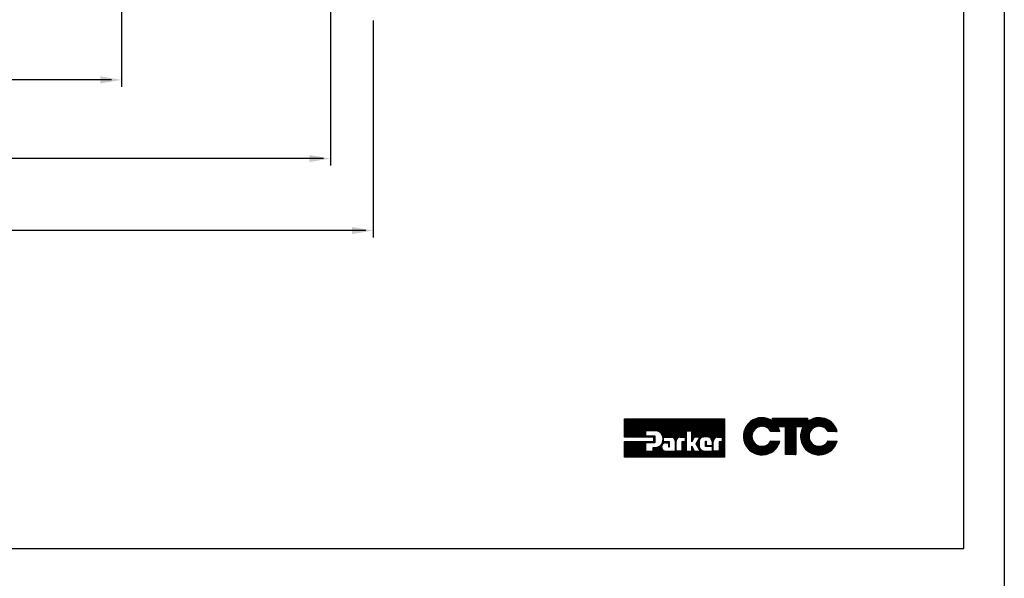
# Model space of a CAD drawing. Extents: x 4 to 74.2, y -80.9 to 9.5.
# Tile 48 of 50: x 60.3 to 74.2, y -22.8 to -14.9. Entities that reach past the tile are written whole.
import ezdxf

# ---------------------------------------------------------------- set-up
doc = ezdxf.new("R2010")
doc.units = 0
doc.header["$LTSCALE"] = 1.87
doc.header["$MEASUREMENT"] = 0
doc.layers.get('0').update_dxf_attribs({"linetype": 'CONTINUOUS'})
for name, color, linetype in [('dim', 5, 'CONTINUOUS'), ('prod', 6, 'CONTINUOUS'), ('UNIT', 7, 'CONTINUOUS')]:
    doc.layers.add(name, color=color, linetype=linetype)

msp = doc.modelspace()

# ---------------------------------------------------------------- linework, layer by layer
at = {"linetype": 'Continuous'}
for p, q in [((73.677, -22.355), (73.677, 5.684)), ((39.677, -22.355), (73.677, -22.355))]:
    msp.add_line(p, q, dxfattribs=at)
at = {"layer": 'dim'}
for p, q in [((64.725, -14.221), (64.725, -16.945)), ((61.774, -14.413), (61.774, -15.834)), ((65.327, -14.895), (65.327, -17.962)), ((61.63, -15.734), (50.513, -15.734)), ((63.042, -16.845), (49.13, -16.845)), ((64.625, -16.845), (57.773, -16.845)), ((65.227, -17.862), (48.518, -17.862)), ((63.575, -17.862), (58.569, -17.862))]:
    msp.add_line(p, q, dxfattribs=at)
for points in [[(61.474, -15.684), (61.474, -15.784), (61.774, -15.734)], [(64.425, -16.795), (64.425, -16.895), (64.725, -16.845)], [(65.027, -17.812), (65.027, -17.912), (65.327, -17.862)]]:
    msp.add_solid(points, dxfattribs=at)
at = {"layer": 'prod', "flags": 128}
msp.add_lwpolyline([(4.047, 9.547), (74.248, 9.547), (74.248, -80.919), (4.047, -80.919)], close=True, dxfattribs=at)
at = {"layer": 'UNIT'}
for p, q in [((68.879, -20.775), (69.134, -20.52)), ((68.879, -20.766), (69.125, -20.52)), ((68.879, -20.756), (69.115, -20.52)), ((68.879, -20.746), (69.106, -20.52)), ((68.879, -20.737), (69.096, -20.52)), ((68.879, -20.727), (69.086, -20.52)), ((68.879, -20.718), (69.077, -20.52)), ((68.879, -20.708), (69.067, -20.52)), ((68.879, -20.699), (69.058, -20.52)), ((68.879, -20.689), (69.048, -20.52)), ((68.879, -20.679), (69.039, -20.52)), ((68.879, -20.67), (69.029, -20.52)), ((68.879, -20.66), (69.019, -20.52)), ((68.879, -20.651), (69.01, -20.52)), ((68.879, -20.641), (69, -20.52)), ((68.879, -20.632), (68.991, -20.52)), ((68.879, -20.622), (68.981, -20.52)), ((68.879, -20.612), (68.972, -20.52)), ((68.879, -20.603), (68.962, -20.52)), ((68.879, -20.593), (68.952, -20.52)), ((68.879, -20.584), (68.943, -20.52)), ((68.879, -20.574), (68.933, -20.52)), ((68.879, -20.565), (68.924, -20.52)), ((68.879, -20.555), (68.914, -20.52)), ((68.879, -20.545), (68.905, -20.52)), ((68.879, -20.536), (68.895, -20.52)), ((68.879, -20.526), (68.885, -20.52)), ((68.879, -20.78), (68.879, -20.52)), ((68.879, -20.52), (70.293, -20.52)), ((68.884, -20.78), (69.144, -20.52)), ((68.894, -20.78), (69.154, -20.52)), ((68.903, -20.78), (69.163, -20.52)), ((68.913, -20.78), (69.173, -20.52)), ((68.922, -20.78), (69.182, -20.52)), ((68.932, -20.78), (69.192, -20.52)), ((68.942, -20.78), (69.201, -20.52)), ((68.951, -20.78), (69.211, -20.52)), ((68.961, -20.78), (69.221, -20.52)), ((68.97, -20.78), (69.23, -20.52)), ((68.98, -20.78), (69.24, -20.52)), ((68.989, -20.78), (69.249, -20.52)), ((68.999, -20.78), (69.259, -20.52)), ((69.009, -20.78), (69.268, -20.52)), ((69.018, -20.78), (69.278, -20.52)), ((69.028, -20.78), (69.288, -20.52)), ((69.037, -20.78), (69.297, -20.52)), ((69.047, -20.78), (69.307, -20.52)), ((69.057, -20.78), (69.316, -20.52)), ((69.066, -20.78), (69.326, -20.52)), ((69.076, -20.78), (69.335, -20.52)), ((69.085, -20.78), (69.345, -20.52)), ((69.181, -20.693), (69.355, -20.52)), ((69.191, -20.693), (69.364, -20.52)), ((69.201, -20.693), (69.374, -20.52)), ((69.21, -20.693), (69.383, -20.52)), ((69.22, -20.693), (69.393, -20.52)), ((69.229, -20.693), (69.402, -20.52)), ((69.239, -20.693), (69.412, -20.52)), ((69.248, -20.693), (69.422, -20.52)), ((69.258, -20.693), (69.431, -20.52)), ((69.268, -20.693), (69.441, -20.52)), ((69.277, -20.693), (69.45, -20.52)), ((69.287, -20.693), (69.46, -20.52)), ((69.296, -20.693), (69.469, -20.52)), ((69.306, -20.693), (69.479, -20.52)), ((69.315, -20.693), (69.489, -20.52)), ((69.325, -20.693), (69.498, -20.52)), ((69.334, -20.694), (69.508, -20.52)), ((69.342, -20.695), (69.517, -20.52)), ((69.35, -20.697), (69.527, -20.52)), ((69.358, -20.699), (69.536, -20.52)), ((69.364, -20.702), (69.546, -20.52)), ((69.371, -20.705), (69.556, -20.52)), ((69.377, -20.708), (69.565, -20.52)), ((69.383, -20.712), (69.575, -20.52)), ((69.388, -20.717), (69.584, -20.52)), ((69.393, -20.721), (69.594, -20.52)), ((69.398, -20.726), (69.603, -20.52)), ((69.402, -20.731), (69.613, -20.52)), ((69.405, -20.737), (69.623, -20.52)), ((69.409, -20.743), (69.632, -20.52)), ((69.413, -20.749), (69.642, -20.52)), ((69.415, -20.756), (69.651, -20.52)), ((69.417, -20.764), (69.661, -20.52)), ((69.42, -20.771), (69.671, -20.52)), ((69.422, -20.778), (69.68, -20.52)), ((69.424, -20.786), (69.69, -20.52)), ((69.439, -20.78), (69.699, -20.52)), ((69.449, -20.78), (69.709, -20.52)), ((69.459, -20.78), (69.718, -20.52)), ((69.468, -20.78), (69.728, -20.52)), ((69.478, -20.78), (69.738, -20.52)), ((69.487, -20.78), (69.747, -20.52)), ((69.497, -20.78), (69.757, -20.52)), ((69.507, -20.78), (69.766, -20.52)), ((69.516, -20.78), (69.776, -20.52)), ((69.526, -20.78), (69.785, -20.52)), ((69.535, -20.78), (69.795, -20.52)), ((69.545, -20.78), (69.805, -20.52)), ((69.553, -20.781), (69.814, -20.52)), ((69.561, -20.783), (69.824, -20.52)), ((69.568, -20.786), (69.833, -20.52)), ((69.573, -20.789), (69.843, -20.52)), ((69.579, -20.793), (69.852, -20.52)), ((69.584, -20.798), (69.862, -20.52)), ((69.588, -20.804), (69.872, -20.52)), ((69.592, -20.81), (69.881, -20.52)), ((69.594, -20.817), (69.891, -20.52)), ((69.596, -20.825), (69.9, -20.52)), ((69.646, -20.783), (69.91, -20.52)), ((69.658, -20.781), (69.919, -20.52)), ((69.753, -20.696), (69.929, -20.52)), ((69.763, -20.696), (69.939, -20.52)), ((69.772, -20.696), (69.948, -20.52)), ((69.782, -20.696), (69.958, -20.52)), ((69.791, -20.696), (69.967, -20.52)), ((69.801, -20.696), (69.977, -20.52)), ((69.81, -20.696), (69.986, -20.52)), ((69.82, -20.696), (69.996, -20.52)), ((69.83, -20.696), (70.006, -20.52)), ((69.831, -20.81), (70.121, -20.52)), ((69.831, -20.8), (70.111, -20.52)), ((69.831, -20.791), (70.101, -20.52)), ((69.831, -20.781), (70.092, -20.52)), ((69.831, -20.772), (70.082, -20.52)), ((69.831, -20.762), (70.073, -20.52)), ((69.831, -20.752), (70.063, -20.52)), ((69.831, -20.743), (70.053, -20.52)), ((69.831, -20.733), (70.044, -20.52)), ((69.831, -20.724), (70.034, -20.52)), ((69.831, -20.714), (70.025, -20.52)), ((69.831, -20.705), (70.015, -20.52)), ((69.87, -20.78), (70.13, -20.52)), ((69.88, -20.78), (70.14, -20.52)), ((69.889, -20.78), (70.149, -20.52)), ((69.899, -20.78), (70.159, -20.52)), ((69.909, -20.78), (70.168, -20.52)), ((69.918, -20.78), (70.178, -20.52)), ((69.928, -20.78), (70.188, -20.52)), ((69.929, -20.817), (70.226, -20.52)), ((69.937, -20.78), (70.197, -20.52)), ((69.943, -20.793), (70.216, -20.52)), ((69.947, -20.78), (70.207, -20.52)), ((69.969, -20.786), (70.235, -20.52)), ((69.983, -20.782), (70.245, -20.52)), ((69.996, -20.779), (70.255, -20.52)), ((70.006, -20.778), (70.264, -20.52)), ((70.016, -20.778), (70.274, -20.52)), ((70.025, -20.778), (70.283, -20.52)), ((70.035, -20.778), (70.293, -20.52)), ((70.045, -20.778), (70.293, -20.53)), ((70.054, -20.778), (70.293, -20.539)), ((70.062, -20.78), (70.293, -20.549)), ((70.07, -20.781), (70.293, -20.558)), ((70.078, -20.783), (70.293, -20.568)), ((70.084, -20.786), (70.293, -20.578)), ((70.09, -20.79), (70.293, -20.587)), ((70.293, -20.52), (70.293, -21.062)), ((70.561, -20.771), (70.825, -20.508)), ((70.561, -20.764), (70.818, -20.508)), ((70.561, -20.758), (70.811, -20.508)), ((70.561, -20.751), (70.805, -20.508)), ((70.562, -20.791), (70.845, -20.508)), ((70.562, -20.784), (70.838, -20.508)), ((70.562, -20.778), (70.832, -20.508)), ((70.562, -20.744), (70.798, -20.508)), ((70.562, -20.797), (70.851, -20.509)), ((70.563, -20.803), (70.856, -20.51)), ((70.563, -20.736), (70.789, -20.51)), ((70.564, -20.808), (70.862, -20.511)), ((70.565, -20.728), (70.781, -20.511)), ((70.565, -20.814), (70.868, -20.512)), ((70.566, -20.82), (70.874, -20.513)), ((70.566, -20.719), (70.773, -20.513)), ((70.568, -20.711), (70.765, -20.514)), ((70.569, -20.703), (70.757, -20.515)), ((70.573, -20.693), (70.747, -20.519)), ((70.576, -20.683), (70.736, -20.523)), ((70.58, -20.672), (70.726, -20.526)), ((70.584, -20.662), (70.715, -20.53)), ((70.592, -20.647), (70.701, -20.538)), ((70.601, -20.632), (70.685, -20.547)), ((70.615, -20.61), (70.665, -20.561)), ((70.726, -20.666), (70.879, -20.514)), ((70.753, -20.647), (70.885, -20.514)), ((70.765, -20.642), (70.891, -20.516)), ((70.777, -20.636), (70.896, -20.517)), ((70.786, -20.633), (70.901, -20.519)), ((70.794, -20.632), (70.905, -20.521)), ((70.803, -20.63), (70.91, -20.523)), ((70.811, -20.629), (70.915, -20.524)), ((70.818, -20.628), (70.92, -20.526)), ((70.824, -20.629), (70.925, -20.528)), ((70.831, -20.629), (70.93, -20.53)), ((70.837, -20.629), (70.935, -20.532)), ((70.844, -20.63), (70.939, -20.534)), ((70.849, -20.631), (70.943, -20.537)), ((70.854, -20.632), (70.948, -20.539)), ((70.86, -20.634), (70.952, -20.541)), ((70.865, -20.635), (70.956, -20.544)), ((70.87, -20.637), (70.96, -20.546)), ((70.875, -20.638), (70.965, -20.549)), ((70.88, -20.64), (70.969, -20.551)), ((70.884, -20.642), (70.973, -20.554)), ((70.889, -20.645), (71.021, -20.512)), ((70.893, -20.647), (71.028, -20.512)), ((70.897, -20.65), (71.035, -20.512)), ((70.901, -20.652), (71.042, -20.512)), ((70.906, -20.654), (71.048, -20.512)), ((70.909, -20.658), (71.055, -20.512)), ((70.913, -20.661), (71.062, -20.512)), ((70.916, -20.664), (71.068, -20.512)), ((70.92, -20.667), (71.075, -20.512)), ((70.923, -20.67), (71.082, -20.512)), ((70.927, -20.674), (71.088, -20.512)), ((70.93, -20.677), (71.095, -20.512)), ((70.933, -20.681), (71.102, -20.512)), ((70.936, -20.685), (71.108, -20.512)), ((70.938, -20.689), (71.115, -20.512)), ((70.941, -20.693), (71.122, -20.512)), ((70.944, -20.697), (71.129, -20.512)), ((70.947, -20.701), (71.135, -20.512)), ((70.951, -20.703), (71.142, -20.512)), ((70.957, -20.703), (71.149, -20.512)), ((70.964, -20.703), (71.155, -20.512)), ((70.971, -20.703), (71.162, -20.512)), ((70.973, -20.513), (70.975, -20.512)), ((70.973, -20.52), (70.981, -20.512)), ((70.973, -20.553), (71.015, -20.512)), ((70.973, -20.547), (71.008, -20.512)), ((70.973, -20.54), (71.001, -20.512)), ((70.973, -20.533), (70.995, -20.512)), ((70.973, -20.527), (70.988, -20.512)), ((70.973, -20.554), (70.973, -20.512)), ((70.973, -20.512), (71.466, -20.512)), ((70.977, -20.703), (71.169, -20.512)), ((71.052, -20.636), (71.175, -20.512)), ((71.058, -20.636), (71.182, -20.512)), ((71.065, -20.636), (71.189, -20.512)), ((71.072, -20.636), (71.196, -20.512)), ((71.078, -20.636), (71.202, -20.512)), ((71.085, -20.636), (71.209, -20.512)), ((71.092, -20.636), (71.216, -20.512)), ((71.098, -20.636), (71.222, -20.512)), ((71.105, -20.636), (71.229, -20.512)), ((71.112, -20.636), (71.236, -20.512)), ((71.119, -20.636), (71.242, -20.512)), ((71.125, -20.636), (71.249, -20.512)), ((71.132, -20.636), (71.256, -20.512)), ((71.139, -20.636), (71.262, -20.512)), ((71.145, -20.636), (71.269, -20.512)), ((71.152, -20.636), (71.276, -20.512)), ((71.156, -20.779), (71.423, -20.512)), ((71.156, -20.772), (71.416, -20.512)), ((71.156, -20.766), (71.41, -20.512)), ((71.156, -20.759), (71.403, -20.512)), ((71.156, -20.752), (71.396, -20.512)), ((71.156, -20.746), (71.39, -20.512)), ((71.156, -20.739), (71.383, -20.512)), ((71.156, -20.732), (71.376, -20.512)), ((71.156, -20.726), (71.37, -20.512)), ((71.156, -20.719), (71.363, -20.512)), ((71.156, -20.712), (71.356, -20.512)), ((71.156, -20.705), (71.35, -20.512)), ((71.156, -20.699), (71.343, -20.512)), ((71.156, -20.692), (71.336, -20.512)), ((71.156, -20.685), (71.329, -20.512)), ((71.156, -20.679), (71.323, -20.512)), ((71.156, -20.672), (71.316, -20.512)), ((71.156, -20.665), (71.309, -20.512)), ((71.156, -20.659), (71.303, -20.512)), ((71.156, -20.652), (71.296, -20.512)), ((71.156, -20.645), (71.289, -20.512)), ((71.156, -20.638), (71.283, -20.512)), ((71.306, -20.636), (71.43, -20.512)), ((71.313, -20.636), (71.437, -20.512)), ((71.319, -20.636), (71.443, -20.512)), ((71.326, -20.636), (71.45, -20.512)), ((71.333, -20.636), (71.457, -20.512)), ((71.339, -20.636), (71.463, -20.512)), ((71.346, -20.636), (71.466, -20.516)), ((71.353, -20.636), (71.466, -20.523)), ((71.36, -20.636), (71.466, -20.529)), ((71.366, -20.636), (71.466, -20.536)), ((71.369, -20.773), (71.635, -20.507)), ((71.369, -20.767), (71.629, -20.507)), ((71.369, -20.76), (71.622, -20.507)), ((71.37, -20.786), (71.648, -20.508)), ((71.37, -20.78), (71.642, -20.508)), ((71.37, -20.753), (71.615, -20.508)), ((71.371, -20.805), (71.667, -20.509)), ((71.371, -20.799), (71.66, -20.509)), ((71.371, -20.792), (71.654, -20.509)), ((71.371, -20.745), (71.607, -20.509)), ((71.371, -20.738), (71.6, -20.509)), ((71.372, -20.811), (71.673, -20.51)), ((71.372, -20.73), (71.592, -20.51)), ((71.373, -20.816), (71.678, -20.511)), ((71.373, -20.723), (71.585, -20.511)), ((71.373, -20.636), (71.466, -20.543)), ((71.375, -20.822), (71.684, -20.513)), ((71.375, -20.714), (71.576, -20.513)), ((71.378, -20.705), (71.567, -20.516)), ((71.38, -20.695), (71.558, -20.518)), ((71.38, -20.636), (71.466, -20.549)), ((71.383, -20.686), (71.548, -20.521)), ((71.386, -20.677), (71.538, -20.524)), ((71.386, -20.636), (71.466, -20.556)), ((71.392, -20.664), (71.526, -20.53)), ((71.393, -20.636), (71.466, -20.563)), ((71.398, -20.651), (71.513, -20.536)), ((71.4, -20.636), (71.479, -20.556)), ((71.404, -20.638), (71.5, -20.542)), ((71.466, -20.512), (71.466, -20.565)), ((71.543, -20.66), (71.689, -20.514)), ((71.564, -20.645), (71.694, -20.515)), ((71.576, -20.64), (71.7, -20.517)), ((71.588, -20.635), (71.705, -20.518)), ((71.597, -20.633), (71.711, -20.519)), ((71.605, -20.631), (71.716, -20.521)), ((71.613, -20.63), (71.72, -20.523)), ((71.622, -20.628), (71.725, -20.525)), ((71.628, -20.629), (71.73, -20.527)), ((71.634, -20.629), (71.734, -20.529)), ((71.641, -20.629), (71.739, -20.531)), ((71.647, -20.629), (71.744, -20.533)), ((71.654, -20.63), (71.749, -20.535)), ((71.659, -20.631), (71.753, -20.537)), ((71.664, -20.633), (71.757, -20.539)), ((71.669, -20.634), (71.762, -20.542)), ((71.675, -20.636), (71.766, -20.544)), ((71.68, -20.637), (71.77, -20.547)), ((71.685, -20.638), (71.774, -20.55)), ((71.689, -20.641), (71.778, -20.552)), ((71.694, -20.643), (71.782, -20.555)), ((71.698, -20.646), (71.786, -20.557)), ((71.702, -20.648), (71.79, -20.56)), ((71.707, -20.65), (71.794, -20.563)), ((71.711, -20.653), (71.797, -20.566)), ((71.715, -20.655), (71.801, -20.57)), ((71.718, -20.659), (71.804, -20.573)), ((71.722, -20.662), (71.808, -20.576)), ((71.725, -20.665), (71.811, -20.579)), ((71.729, -20.668), (71.815, -20.582)), ((71.732, -20.671), (71.818, -20.585)), ((71.736, -20.674), (71.822, -20.589)), ((71.739, -20.678), (71.825, -20.592)), ((69.095, -20.78), (69.176, -20.699)), ((69.104, -20.78), (69.176, -20.709)), ((69.114, -20.78), (69.176, -20.718)), ((69.124, -20.78), (69.176, -20.728)), ((69.176, -20.693), (69.176, -20.764)), ((69.327, -20.693), (69.176, -20.693)), ((69.669, -20.78), (69.751, -20.698)), ((69.679, -20.78), (69.751, -20.708)), ((69.688, -20.78), (69.751, -20.718)), ((69.698, -20.78), (69.751, -20.727)), ((69.751, -20.696), (69.751, -20.977)), ((69.831, -20.696), (69.751, -20.696)), ((69.831, -20.848), (69.831, -20.696)), ((70.095, -20.794), (70.293, -20.597)), ((70.101, -20.798), (70.293, -20.606)), ((70.105, -20.804), (70.293, -20.616)), ((70.108, -20.81), (70.293, -20.625)), ((70.112, -20.815), (70.293, -20.635)), ((70.115, -20.822), (70.293, -20.645)), ((70.117, -20.83), (70.293, -20.654)), ((70.172, -20.784), (70.293, -20.664)), ((70.184, -20.782), (70.293, -20.673)), ((70.196, -20.78), (70.293, -20.683)), ((70.205, -20.78), (70.293, -20.692)), ((70.215, -20.78), (70.293, -20.702)), ((70.225, -20.78), (70.293, -20.712)), ((70.234, -20.78), (70.293, -20.721)), ((70.244, -20.78), (70.293, -20.731)), ((70.567, -20.825), (70.724, -20.669)), ((70.568, -20.831), (70.702, -20.698)), ((70.569, -20.837), (70.695, -20.711)), ((70.571, -20.842), (70.69, -20.723)), ((70.573, -20.847), (70.688, -20.732)), ((71.078, -20.703), (70.948, -20.703)), ((70.984, -20.703), (71.05, -20.637)), ((70.991, -20.703), (71.053, -20.642)), ((70.997, -20.703), (71.055, -20.646)), ((71.004, -20.703), (71.057, -20.65)), ((71.011, -20.703), (71.059, -20.655)), ((71.017, -20.703), (71.062, -20.659)), ((71.024, -20.703), (71.064, -20.664)), ((71.031, -20.703), (71.066, -20.669)), ((71.038, -20.703), (71.068, -20.673)), ((71.044, -20.703), (71.07, -20.678)), ((71.156, -20.636), (71.05, -20.636)), ((71.051, -20.703), (71.071, -20.683)), ((71.058, -20.703), (71.073, -20.688)), ((71.064, -20.703), (71.074, -20.693)), ((71.071, -20.703), (71.076, -20.698)), ((71.156, -21.027), (71.156, -20.636)), ((71.156, -20.786), (71.3, -20.642)), ((71.156, -20.792), (71.3, -20.649)), ((71.156, -20.799), (71.3, -20.656)), ((71.156, -20.806), (71.3, -20.662)), ((71.156, -20.813), (71.3, -20.669)), ((71.156, -20.819), (71.3, -20.676)), ((71.156, -20.826), (71.3, -20.682)), ((71.156, -20.833), (71.3, -20.689)), ((71.156, -20.839), (71.3, -20.696)), ((71.156, -20.846), (71.3, -20.702)), ((71.156, -20.853), (71.3, -20.709)), ((71.156, -20.859), (71.3, -20.716)), ((71.156, -20.866), (71.3, -20.723)), ((71.156, -20.873), (71.3, -20.729)), ((71.3, -20.636), (71.3, -21.027)), ((71.405, -20.636), (71.3, -20.636)), ((71.376, -20.827), (71.523, -20.68)), ((71.377, -20.832), (71.508, -20.701)), ((71.379, -20.838), (71.502, -20.715)), ((71.38, -20.843), (71.497, -20.726)), ((71.742, -20.682), (71.828, -20.596)), ((71.745, -20.686), (71.831, -20.6)), ((71.747, -20.69), (71.834, -20.603)), ((71.75, -20.694), (71.837, -20.607)), ((71.753, -20.698), (71.84, -20.611)), ((71.756, -20.702), (71.843, -20.615)), ((71.886, -20.703), (71.757, -20.703)), ((71.761, -20.703), (71.846, -20.618)), ((71.767, -20.703), (71.849, -20.622)), ((71.774, -20.703), (71.851, -20.626)), ((71.781, -20.703), (71.854, -20.63)), ((71.787, -20.703), (71.856, -20.635)), ((71.794, -20.703), (71.859, -20.639)), ((71.801, -20.703), (71.861, -20.643)), ((71.808, -20.703), (71.863, -20.648)), ((71.814, -20.703), (71.866, -20.652)), ((71.821, -20.703), (71.868, -20.656)), ((71.828, -20.703), (71.87, -20.661)), ((71.834, -20.703), (71.872, -20.665)), ((71.841, -20.703), (71.874, -20.67)), ((71.848, -20.703), (71.876, -20.675)), ((71.854, -20.703), (71.878, -20.68)), ((71.861, -20.703), (71.879, -20.685)), ((71.868, -20.703), (71.881, -20.69)), ((71.875, -20.703), (71.883, -20.695)), ((71.881, -20.703), (71.885, -20.7)), ((69.293, -20.78), (68.879, -20.78)), ((68.879, -21.062), (69.099, -20.843)), ((68.879, -21.053), (69.089, -20.843)), ((68.879, -21.043), (69.08, -20.843)), ((68.879, -21.034), (69.07, -20.843)), ((68.879, -21.024), (69.06, -20.843)), ((68.879, -21.015), (69.051, -20.843)), ((68.879, -21.005), (69.041, -20.843)), ((68.879, -20.995), (69.032, -20.843)), ((68.879, -20.986), (69.022, -20.843)), ((68.879, -20.976), (69.013, -20.843)), ((68.879, -20.967), (69.003, -20.843)), ((68.879, -20.957), (68.993, -20.843)), ((68.879, -20.948), (68.984, -20.843)), ((68.879, -20.938), (68.974, -20.843)), ((68.879, -20.928), (68.965, -20.843)), ((68.879, -20.919), (68.955, -20.843)), ((68.879, -20.909), (68.946, -20.843)), ((68.879, -20.9), (68.936, -20.843)), ((68.879, -20.89), (68.926, -20.843)), ((68.879, -20.88), (68.917, -20.843)), ((68.879, -20.871), (68.907, -20.843)), ((68.879, -20.861), (68.898, -20.843)), ((68.879, -20.852), (68.888, -20.843)), ((68.879, -21.062), (68.879, -20.843)), ((68.879, -20.843), (69.293, -20.843)), ((68.889, -21.062), (69.108, -20.843)), ((68.899, -21.062), (69.118, -20.843)), ((68.908, -21.062), (69.128, -20.843)), ((68.918, -21.062), (69.137, -20.843)), ((68.927, -21.062), (69.147, -20.843)), ((68.937, -21.062), (69.156, -20.843)), ((68.947, -21.062), (69.166, -20.843)), ((68.956, -21.062), (69.175, -20.843)), ((68.966, -21.062), (69.185, -20.843)), ((68.975, -21.062), (69.176, -20.862)), ((68.985, -21.062), (69.176, -20.871)), ((69.133, -20.78), (69.176, -20.737)), ((69.143, -20.78), (69.176, -20.747)), ((69.152, -20.78), (69.176, -20.756)), ((69.162, -20.78), (69.178, -20.764)), ((69.171, -20.78), (69.187, -20.764)), ((69.176, -20.764), (69.308, -20.764)), ((69.176, -20.86), (69.176, -20.977)), ((69.308, -20.86), (69.176, -20.86)), ((69.178, -20.86), (69.195, -20.843)), ((69.181, -20.78), (69.197, -20.764)), ((69.187, -20.86), (69.204, -20.843)), ((69.191, -20.78), (69.207, -20.764)), ((69.197, -20.86), (69.214, -20.843)), ((69.2, -20.78), (69.216, -20.764)), ((69.206, -20.86), (69.223, -20.843)), ((69.21, -20.78), (69.226, -20.764)), ((69.216, -20.86), (69.233, -20.843)), ((69.219, -20.78), (69.235, -20.764)), ((69.225, -20.86), (69.242, -20.843)), ((69.229, -20.78), (69.245, -20.764)), ((69.234, -21.062), (69.451, -20.845)), ((69.235, -20.86), (69.252, -20.843)), ((69.238, -20.78), (69.254, -20.764)), ((69.245, -20.86), (69.262, -20.843)), ((69.248, -20.78), (69.264, -20.764)), ((69.254, -20.86), (69.271, -20.843)), ((69.258, -20.78), (69.274, -20.764)), ((69.264, -20.86), (69.281, -20.843)), ((69.267, -20.78), (69.283, -20.764)), ((69.273, -20.86), (69.29, -20.843)), ((69.277, -20.78), (69.293, -20.764)), ((69.283, -20.86), (69.308, -20.834)), ((69.286, -20.78), (69.302, -20.764)), ((69.292, -20.86), (69.308, -20.844)), ((69.293, -20.782), (69.308, -20.767)), ((69.293, -20.792), (69.308, -20.777)), ((69.293, -20.843), (69.293, -20.78)), ((69.293, -20.801), (69.308, -20.786)), ((69.293, -20.811), (69.308, -20.796)), ((69.293, -20.821), (69.308, -20.806)), ((69.293, -20.83), (69.308, -20.815)), ((69.293, -20.84), (69.308, -20.825)), ((69.302, -20.86), (69.308, -20.853)), ((69.308, -20.764), (69.308, -20.86)), ((69.405, -20.881), (69.442, -20.845)), ((69.416, -20.861), (69.432, -20.845)), ((69.419, -20.848), (69.431, -20.836)), ((69.422, -20.835), (69.431, -20.827)), ((69.424, -20.795), (69.431, -20.789)), ((69.424, -20.804), (69.431, -20.798)), ((69.425, -20.814), (69.431, -20.808)), ((69.425, -20.823), (69.431, -20.817)), ((69.431, -20.845), (69.431, -20.78)), ((69.431, -20.78), (69.545, -20.78)), ((69.515, -20.845), (69.431, -20.845)), ((69.441, -20.865), (69.461, -20.845)), ((69.453, -20.862), (69.47, -20.845)), ((69.464, -20.86), (69.501, -20.86)), ((69.465, -20.86), (69.48, -20.845)), ((69.474, -20.86), (69.489, -20.845)), ((69.484, -20.86), (69.499, -20.845)), ((69.494, -20.86), (69.509, -20.845)), ((69.501, -20.862), (69.515, -20.847)), ((69.501, -20.871), (69.515, -20.857)), ((69.501, -20.86), (69.501, -20.917)), ((69.501, -20.881), (69.515, -20.867)), ((69.515, -20.917), (69.515, -20.845)), ((69.597, -20.833), (69.615, -20.815)), ((69.597, -20.842), (69.613, -20.827)), ((69.597, -20.832), (69.597, -20.977)), ((69.597, -20.852), (69.611, -20.838)), ((69.597, -20.861), (69.611, -20.847)), ((69.597, -20.871), (69.611, -20.857)), ((69.597, -20.88), (69.611, -20.866)), ((69.611, -20.977), (69.611, -20.833)), ((69.665, -20.78), (69.739, -20.78)), ((69.693, -20.899), (69.751, -20.842)), ((69.693, -20.852), (69.7, -20.845)), ((69.693, -20.88), (69.729, -20.845)), ((69.693, -20.861), (69.71, -20.845)), ((69.693, -20.89), (69.738, -20.845)), ((69.693, -20.871), (69.719, -20.845)), ((69.693, -20.845), (69.693, -20.977)), ((69.739, -20.845), (69.693, -20.845)), ((69.693, -20.909), (69.751, -20.852)), ((69.693, -20.919), (69.751, -20.861)), ((69.693, -20.928), (69.751, -20.871)), ((69.708, -20.78), (69.751, -20.737)), ((69.717, -20.78), (69.751, -20.746)), ((69.727, -20.78), (69.751, -20.756)), ((69.736, -20.78), (69.751, -20.765)), ((69.739, -20.786), (69.751, -20.775)), ((69.739, -20.78), (69.739, -20.845)), ((69.739, -20.796), (69.751, -20.785)), ((69.739, -20.805), (69.751, -20.794)), ((69.739, -20.815), (69.751, -20.804)), ((69.739, -20.825), (69.751, -20.813)), ((69.739, -20.834), (69.751, -20.823)), ((69.739, -20.844), (69.751, -20.832)), ((69.866, -20.78), (69.831, -20.848)), ((69.831, -20.819), (69.862, -20.788)), ((69.831, -20.829), (69.851, -20.808)), ((69.831, -20.839), (69.841, -20.829)), ((69.951, -20.78), (69.866, -20.78)), ((69.893, -20.877), (69.951, -20.78)), ((69.895, -20.88), (69.935, -20.84)), ((69.898, -20.886), (69.934, -20.85)), ((69.9, -20.865), (69.937, -20.828)), ((69.902, -20.892), (69.934, -20.86)), ((69.906, -20.897), (69.934, -20.869)), ((69.914, -20.841), (69.943, -20.812)), ((69.934, -20.843), (69.934, -20.907)), ((70.053, -20.778), (70.013, -20.778)), ((70.023, -20.848), (70.03, -20.84)), ((70.023, -20.911), (70.023, -20.84)), ((70.023, -20.84), (70.036, -20.84)), ((70.023, -20.857), (70.036, -20.844)), ((70.023, -20.867), (70.036, -20.854)), ((70.023, -20.876), (70.036, -20.863)), ((70.036, -20.84), (70.036, -20.901)), ((70.118, -20.838), (70.138, -20.818)), ((70.12, -20.846), (70.136, -20.83)), ((70.12, -20.856), (70.134, -20.842)), ((70.12, -20.844), (70.12, -20.901)), ((70.12, -20.866), (70.134, -20.851)), ((70.12, -20.875), (70.134, -20.861)), ((70.12, -20.885), (70.134, -20.871)), ((70.134, -20.977), (70.134, -20.841)), ((70.195, -20.78), (70.262, -20.78)), ((70.217, -20.893), (70.293, -20.817)), ((70.217, -20.903), (70.293, -20.826)), ((70.217, -20.912), (70.293, -20.836)), ((70.217, -20.845), (70.217, -20.845)), ((70.217, -20.855), (70.227, -20.845)), ((70.217, -20.884), (70.255, -20.845)), ((70.217, -20.874), (70.246, -20.845)), ((70.217, -20.864), (70.236, -20.845)), ((70.217, -20.845), (70.217, -20.977)), ((70.262, -20.845), (70.217, -20.845)), ((70.217, -20.922), (70.293, -20.846)), ((70.217, -20.931), (70.293, -20.855)), ((70.217, -20.941), (70.293, -20.865)), ((70.253, -20.78), (70.293, -20.74)), ((70.262, -20.781), (70.293, -20.75)), ((70.262, -20.791), (70.293, -20.759)), ((70.262, -20.8), (70.293, -20.769)), ((70.262, -20.81), (70.293, -20.779)), ((70.262, -20.78), (70.262, -20.845)), ((70.262, -20.819), (70.293, -20.788)), ((70.262, -20.829), (70.293, -20.798)), ((70.262, -20.838), (70.293, -20.807)), ((70.575, -20.852), (70.686, -20.741)), ((70.576, -20.857), (70.683, -20.75)), ((70.578, -20.861), (70.683, -20.757)), ((70.58, -20.866), (70.683, -20.764)), ((70.582, -20.871), (70.683, -20.77)), ((70.584, -20.876), (70.683, -20.777)), ((70.585, -20.881), (70.683, -20.784)), ((70.588, -20.885), (70.684, -20.79)), ((70.59, -20.89), (70.685, -20.795)), ((70.593, -20.894), (70.686, -20.8)), ((70.595, -20.898), (70.687, -20.806)), ((70.598, -20.902), (70.689, -20.811)), ((70.6, -20.907), (70.69, -20.817)), ((70.603, -20.911), (70.692, -20.821)), ((70.605, -20.915), (70.694, -20.826)), ((70.608, -20.919), (70.696, -20.83)), ((70.61, -20.923), (70.699, -20.835)), ((70.613, -20.927), (70.701, -20.839)), ((70.616, -20.93), (70.703, -20.844)), ((70.62, -20.934), (70.706, -20.848)), ((70.623, -20.938), (70.709, -20.852)), ((70.626, -20.941), (70.712, -20.855)), ((70.629, -20.945), (70.715, -20.859)), ((70.632, -20.948), (70.718, -20.863)), ((70.635, -20.952), (70.721, -20.866)), ((70.638, -20.956), (70.724, -20.87)), ((70.769, -21.026), (70.959, -20.836)), ((70.774, -21.027), (70.966, -20.836)), ((70.78, -21.028), (70.972, -20.836)), ((70.786, -21.029), (70.979, -20.836)), ((70.792, -21.03), (70.986, -20.836)), ((70.797, -21.031), (70.992, -20.836)), ((70.803, -21.031), (70.999, -20.836)), ((70.81, -21.031), (71.006, -20.836)), ((70.817, -21.031), (71.012, -20.836)), ((70.823, -21.031), (71.019, -20.836)), ((70.83, -21.031), (71.026, -20.836)), ((70.837, -21.031), (71.033, -20.836)), ((70.844, -21.031), (71.039, -20.836)), ((70.851, -21.031), (71.046, -20.836)), ((70.859, -21.029), (71.053, -20.836)), ((70.867, -21.028), (71.059, -20.836)), ((70.876, -21.026), (71.066, -20.836)), ((70.884, -21.025), (71.073, -20.836)), ((70.892, -21.023), (71.077, -20.838)), ((70.902, -21.019), (71.073, -20.849)), ((70.913, -21.015), (71.069, -20.859)), ((70.924, -21.011), (71.065, -20.87)), ((70.94, -20.848), (70.952, -20.836)), ((70.948, -20.836), (71.078, -20.836)), ((71.156, -20.879), (71.3, -20.736)), ((71.156, -20.886), (71.3, -20.743)), ((71.156, -20.893), (71.3, -20.749)), ((71.156, -20.9), (71.3, -20.756)), ((71.156, -20.906), (71.3, -20.763)), ((71.156, -20.913), (71.3, -20.769)), ((71.156, -20.92), (71.3, -20.776)), ((71.156, -20.926), (71.3, -20.783)), ((71.156, -20.933), (71.3, -20.79)), ((71.156, -20.94), (71.3, -20.796)), ((71.156, -20.946), (71.3, -20.803)), ((71.156, -20.953), (71.3, -20.81)), ((71.156, -20.96), (71.3, -20.816)), ((71.156, -20.967), (71.3, -20.823)), ((71.156, -20.973), (71.3, -20.83)), ((71.156, -20.98), (71.3, -20.836)), ((71.156, -20.987), (71.3, -20.843)), ((71.156, -20.993), (71.3, -20.85)), ((71.156, -21), (71.3, -20.856)), ((71.156, -21.007), (71.3, -20.863)), ((71.156, -21.013), (71.3, -20.87)), ((71.381, -20.849), (71.495, -20.735)), ((71.383, -20.854), (71.493, -20.743)), ((71.385, -20.858), (71.491, -20.752)), ((71.387, -20.863), (71.491, -20.759)), ((71.389, -20.868), (71.491, -20.766)), ((71.391, -20.872), (71.491, -20.772)), ((71.393, -20.877), (71.491, -20.779)), ((71.395, -20.882), (71.491, -20.786)), ((71.397, -20.887), (71.492, -20.791)), ((71.399, -20.891), (71.493, -20.797)), ((71.401, -20.896), (71.495, -20.802)), ((71.404, -20.9), (71.496, -20.808)), ((71.406, -20.904), (71.497, -20.813)), ((71.409, -20.908), (71.499, -20.818)), ((71.412, -20.912), (71.501, -20.823)), ((71.414, -20.916), (71.503, -20.827)), ((71.417, -20.92), (71.505, -20.832)), ((71.42, -20.924), (71.507, -20.836)), ((71.422, -20.928), (71.51, -20.841)), ((71.425, -20.932), (71.512, -20.845)), ((71.428, -20.935), (71.515, -20.849)), ((71.431, -20.939), (71.518, -20.853)), ((71.435, -20.942), (71.521, -20.856)), ((71.438, -20.946), (71.524, -20.86)), ((71.441, -20.949), (71.527, -20.864)), ((71.444, -20.953), (71.53, -20.867)), ((71.448, -20.956), (71.533, -20.871)), ((71.578, -21.026), (71.769, -20.836)), ((71.584, -21.027), (71.776, -20.836)), ((71.59, -21.028), (71.782, -20.836)), ((71.596, -21.029), (71.789, -20.836)), ((71.602, -21.03), (71.796, -20.836)), ((71.608, -21.031), (71.803, -20.836)), ((71.613, -21.031), (71.809, -20.836)), ((71.62, -21.032), (71.816, -20.836)), ((71.627, -21.032), (71.823, -20.836)), ((71.634, -21.031), (71.829, -20.836)), ((71.64, -21.031), (71.836, -20.836)), ((71.647, -21.031), (71.843, -20.836)), ((71.654, -21.031), (71.849, -20.836)), ((71.661, -21.03), (71.856, -20.836)), ((71.669, -21.029), (71.863, -20.836)), ((71.678, -21.027), (71.869, -20.836)), ((71.686, -21.026), (71.876, -20.836)), ((71.695, -21.024), (71.883, -20.836)), ((71.703, -21.022), (71.884, -20.842)), ((71.713, -21.019), (71.88, -20.852)), ((71.724, -21.014), (71.876, -20.862)), ((71.735, -21.01), (71.873, -20.873)), ((71.744, -20.854), (71.762, -20.836)), ((71.757, -20.836), (71.886, -20.836)), ((68.994, -21.062), (69.176, -20.881)), ((69.004, -21.062), (69.176, -20.89)), ((69.014, -21.062), (69.176, -20.9)), ((69.023, -21.062), (69.176, -20.91)), ((69.033, -21.062), (69.176, -20.919)), ((69.042, -21.062), (69.176, -20.929)), ((69.052, -21.062), (69.176, -20.938)), ((69.061, -21.062), (69.176, -20.948)), ((69.071, -21.062), (69.176, -20.957)), ((69.081, -21.062), (69.176, -20.967)), ((69.09, -21.062), (69.176, -20.977)), ((69.1, -21.062), (69.184, -20.977)), ((69.109, -21.062), (69.194, -20.977)), ((69.119, -21.062), (69.204, -20.977)), ((69.128, -21.062), (69.213, -20.977)), ((69.138, -21.062), (69.223, -20.977)), ((69.148, -21.062), (69.232, -20.977)), ((69.157, -21.062), (69.242, -20.977)), ((69.167, -21.062), (69.251, -20.977)), ((69.176, -21.062), (69.261, -20.977)), ((69.176, -20.977), (69.284, -20.977)), ((69.186, -21.062), (69.271, -20.977)), ((69.195, -21.062), (69.28, -20.977)), ((69.205, -21.062), (69.345, -20.922)), ((69.215, -21.062), (69.357, -20.919)), ((69.224, -21.062), (69.379, -20.907)), ((69.243, -21.062), (69.413, -20.893)), ((69.253, -21.062), (69.407, -20.908)), ((69.262, -21.062), (69.406, -20.918)), ((69.272, -21.062), (69.406, -20.928)), ((69.282, -21.062), (69.409, -20.935)), ((69.284, -20.974), (69.333, -20.925)), ((69.284, -20.964), (69.322, -20.926)), ((69.284, -20.955), (69.312, -20.927)), ((69.284, -20.945), (69.302, -20.927)), ((69.284, -20.935), (69.293, -20.927)), ((69.284, -20.977), (69.284, -20.927)), ((69.284, -20.927), (69.318, -20.927)), ((69.291, -21.062), (69.411, -20.942)), ((69.301, -21.062), (69.414, -20.949)), ((69.31, -21.062), (69.418, -20.954)), ((69.318, -20.927), (69.33, -20.926)), ((69.32, -21.062), (69.423, -20.959)), ((69.329, -21.062), (69.428, -20.964)), ((69.339, -21.062), (69.433, -20.968)), ((69.349, -21.062), (69.44, -20.971)), ((69.358, -21.062), (69.447, -20.974)), ((69.368, -21.062), (69.454, -20.976)), ((69.377, -21.062), (69.463, -20.977)), ((69.387, -21.062), (69.472, -20.977)), ((69.397, -21.062), (69.482, -20.977)), ((69.406, -21.062), (69.492, -20.977)), ((69.416, -21.062), (69.501, -20.977)), ((69.425, -21.062), (69.511, -20.977)), ((69.435, -21.062), (69.52, -20.977)), ((69.444, -21.062), (69.53, -20.977)), ((69.454, -21.062), (69.539, -20.977)), ((69.454, -20.977), (69.597, -20.977)), ((69.464, -21.062), (69.549, -20.977)), ((69.473, -21.062), (69.559, -20.977)), ((69.483, -21.062), (69.568, -20.977)), ((69.492, -21.062), (69.578, -20.977)), ((69.501, -20.89), (69.515, -20.876)), ((69.501, -20.9), (69.515, -20.886)), ((69.501, -20.909), (69.515, -20.895)), ((69.501, -20.917), (69.515, -20.917)), ((69.502, -21.062), (69.587, -20.977)), ((69.503, -20.917), (69.515, -20.905)), ((69.511, -21.062), (69.597, -20.977)), ((69.513, -20.917), (69.515, -20.914)), ((69.521, -21.062), (69.611, -20.972)), ((69.531, -21.062), (69.615, -20.977)), ((69.54, -21.062), (69.625, -20.977)), ((69.55, -21.062), (69.634, -20.977)), ((69.559, -21.062), (69.644, -20.977)), ((69.569, -21.062), (69.654, -20.977)), ((69.578, -21.062), (69.663, -20.977)), ((69.588, -21.062), (69.673, -20.977)), ((69.597, -20.89), (69.611, -20.876)), ((69.597, -20.9), (69.611, -20.886)), ((69.597, -20.909), (69.611, -20.895)), ((69.597, -20.919), (69.611, -20.905)), ((69.597, -20.928), (69.611, -20.914)), ((69.597, -20.938), (69.611, -20.924)), ((69.597, -20.948), (69.611, -20.933)), ((69.597, -20.957), (69.611, -20.943)), ((69.597, -20.967), (69.611, -20.953)), ((69.597, -20.976), (69.611, -20.962)), ((69.598, -21.062), (69.682, -20.977)), ((69.607, -21.062), (69.692, -20.977)), ((69.693, -20.977), (69.611, -20.977)), ((69.617, -21.062), (69.751, -20.928)), ((69.626, -21.062), (69.751, -20.938)), ((69.636, -21.062), (69.751, -20.947)), ((69.645, -21.062), (69.751, -20.957)), ((69.655, -21.062), (69.751, -20.966)), ((69.665, -21.062), (69.751, -20.976)), ((69.674, -21.062), (69.759, -20.977)), ((69.684, -21.062), (69.768, -20.977)), ((69.693, -20.938), (69.751, -20.88)), ((69.693, -20.947), (69.751, -20.89)), ((69.693, -20.957), (69.751, -20.899)), ((69.693, -20.966), (69.751, -20.909)), ((69.693, -20.976), (69.751, -20.919)), ((69.693, -21.062), (69.778, -20.977)), ((69.703, -21.062), (69.788, -20.977)), ((69.712, -21.062), (69.797, -20.977)), ((69.722, -21.062), (69.807, -20.977)), ((69.732, -21.062), (69.816, -20.977)), ((69.741, -21.062), (69.826, -20.977)), ((69.751, -21.062), (69.856, -20.957)), ((69.751, -20.977), (69.831, -20.977)), ((69.76, -21.062), (69.859, -20.963)), ((69.77, -21.062), (69.862, -20.97)), ((69.779, -21.062), (69.866, -20.976)), ((69.789, -21.062), (69.874, -20.977)), ((69.799, -21.062), (69.883, -20.977)), ((69.808, -21.062), (69.893, -20.977)), ((69.818, -21.062), (69.902, -20.977)), ((69.827, -21.062), (69.912, -20.977)), ((69.831, -20.977), (69.831, -20.908)), ((69.831, -20.908), (69.866, -20.977)), ((69.831, -20.915), (69.833, -20.913)), ((69.831, -20.925), (69.836, -20.919)), ((69.831, -20.934), (69.84, -20.925)), ((69.831, -20.944), (69.843, -20.932)), ((69.831, -20.953), (69.846, -20.938)), ((69.831, -20.963), (69.849, -20.944)), ((69.831, -20.973), (69.853, -20.951)), ((69.837, -21.062), (69.922, -20.977)), ((69.847, -21.062), (69.931, -20.977)), ((69.856, -21.062), (69.941, -20.977)), ((69.866, -21.062), (69.95, -20.977)), ((69.866, -20.977), (69.956, -20.977)), ((69.875, -21.062), (69.97, -20.967)), ((69.885, -21.062), (69.976, -20.971)), ((69.956, -20.977), (69.893, -20.877)), ((69.894, -21.062), (69.983, -20.973)), ((69.904, -21.062), (69.991, -20.975)), ((69.91, -20.903), (69.934, -20.879)), ((69.913, -20.909), (69.934, -20.888)), ((69.914, -21.062), (69.999, -20.976)), ((69.917, -20.915), (69.934, -20.898)), ((69.921, -20.921), (69.934, -20.907)), ((69.923, -21.062), (70.008, -20.977)), ((69.924, -20.927), (69.936, -20.915)), ((69.928, -20.933), (69.937, -20.923)), ((69.932, -20.939), (69.939, -20.931)), ((69.933, -21.062), (70.017, -20.977)), ((69.935, -20.945), (69.942, -20.938)), ((69.939, -20.95), (69.946, -20.944)), ((69.942, -21.062), (70.027, -20.977)), ((69.943, -20.956), (69.95, -20.949)), ((69.946, -20.962), (69.954, -20.955)), ((69.95, -20.968), (69.959, -20.959)), ((69.952, -21.062), (70.037, -20.977)), ((69.954, -20.974), (69.964, -20.963)), ((69.961, -21.062), (70.046, -20.977)), ((69.971, -21.062), (70.056, -20.977)), ((69.981, -21.062), (70.065, -20.977)), ((69.99, -21.062), (70.075, -20.977)), ((70, -21.062), (70.084, -20.977)), ((70.005, -20.977), (70.12, -20.977)), ((70.009, -21.062), (70.094, -20.977)), ((70.019, -21.062), (70.104, -20.977)), ((70.023, -20.886), (70.036, -20.873)), ((70.023, -20.896), (70.036, -20.882)), ((70.023, -20.905), (70.036, -20.892)), ((70.12, -20.911), (70.023, -20.911)), ((70.027, -20.911), (70.036, -20.901)), ((70.028, -21.062), (70.113, -20.977)), ((70.036, -20.911), (70.046, -20.901)), ((70.036, -20.901), (70.12, -20.901)), ((70.038, -21.062), (70.134, -20.966)), ((70.046, -20.911), (70.055, -20.901)), ((70.048, -21.062), (70.134, -20.976)), ((70.055, -20.911), (70.065, -20.901)), ((70.057, -21.062), (70.142, -20.977)), ((70.065, -20.911), (70.074, -20.901)), ((70.067, -21.062), (70.151, -20.977)), ((70.075, -20.911), (70.084, -20.901)), ((70.076, -21.062), (70.161, -20.977)), ((70.084, -20.911), (70.094, -20.901)), ((70.086, -21.062), (70.171, -20.977)), ((70.094, -20.911), (70.103, -20.901)), ((70.095, -21.062), (70.18, -20.977)), ((70.103, -20.911), (70.113, -20.901)), ((70.105, -21.062), (70.19, -20.977)), ((70.113, -20.911), (70.134, -20.89)), ((70.115, -21.062), (70.199, -20.977)), ((70.12, -20.894), (70.134, -20.88)), ((70.12, -20.913), (70.134, -20.899)), ((70.12, -20.923), (70.134, -20.909)), ((70.12, -20.911), (70.12, -20.977)), ((70.12, -20.933), (70.134, -20.919)), ((70.12, -20.942), (70.134, -20.928)), ((70.12, -20.952), (70.134, -20.938)), ((70.12, -20.961), (70.134, -20.947)), ((70.12, -20.971), (70.134, -20.957)), ((70.124, -21.062), (70.209, -20.977)), ((70.134, -21.062), (70.293, -20.903)), ((70.217, -20.977), (70.134, -20.977)), ((70.143, -21.062), (70.293, -20.913)), ((70.153, -21.062), (70.293, -20.922)), ((70.162, -21.062), (70.293, -20.932)), ((70.172, -21.062), (70.293, -20.941)), ((70.182, -21.062), (70.293, -20.951)), ((70.191, -21.062), (70.293, -20.961)), ((70.201, -21.062), (70.293, -20.97)), ((70.21, -21.062), (70.293, -20.98)), ((70.217, -20.951), (70.293, -20.874)), ((70.217, -20.96), (70.293, -20.884)), ((70.217, -20.97), (70.293, -20.893)), ((70.22, -21.062), (70.293, -20.989)), ((70.229, -21.062), (70.293, -20.999)), ((70.239, -21.062), (70.293, -21.008)), ((70.642, -20.959), (70.727, -20.873)), ((70.645, -20.962), (70.731, -20.876)), ((70.649, -20.965), (70.735, -20.879)), ((70.652, -20.968), (70.739, -20.882)), ((70.656, -20.971), (70.742, -20.885)), ((70.66, -20.974), (70.746, -20.888)), ((70.663, -20.977), (70.75, -20.89)), ((70.667, -20.98), (70.754, -20.893)), ((70.671, -20.983), (70.759, -20.895)), ((70.675, -20.986), (70.764, -20.897)), ((70.679, -20.988), (70.768, -20.899)), ((70.683, -20.991), (70.773, -20.901)), ((70.687, -20.993), (70.778, -20.903)), ((70.692, -20.996), (70.782, -20.905)), ((70.696, -20.998), (70.788, -20.906)), ((70.7, -21.001), (70.794, -20.907)), ((70.704, -21.003), (70.799, -20.908)), ((70.709, -21.005), (70.805, -20.909)), ((70.713, -21.008), (70.811, -20.91)), ((70.718, -21.01), (70.817, -20.911)), ((70.723, -21.012), (70.824, -20.91)), ((70.728, -21.013), (70.831, -20.91)), ((70.733, -21.015), (70.838, -20.91)), ((70.737, -21.017), (70.845, -20.909)), ((70.742, -21.019), (70.854, -20.907)), ((70.747, -21.02), (70.863, -20.904)), ((70.752, -21.022), (70.873, -20.902)), ((70.757, -21.024), (70.885, -20.896)), ((70.763, -21.025), (70.9, -20.888)), ((70.934, -21.008), (71.061, -20.881)), ((70.95, -20.999), (71.052, -20.896)), ((70.966, -20.989), (71.044, -20.912)), ((70.994, -20.968), (71.022, -20.94)), ((71.156, -21.02), (71.3, -20.877)), ((71.156, -21.027), (71.3, -20.883)), ((71.163, -21.027), (71.3, -20.89)), ((71.169, -21.027), (71.3, -20.897)), ((71.176, -21.027), (71.3, -20.903)), ((71.183, -21.027), (71.3, -20.91)), ((71.189, -21.027), (71.3, -20.917)), ((71.196, -21.027), (71.3, -20.923)), ((71.203, -21.027), (71.3, -20.93)), ((71.209, -21.027), (71.3, -20.937)), ((71.216, -21.027), (71.3, -20.944)), ((71.223, -21.027), (71.3, -20.95)), ((71.229, -21.027), (71.3, -20.957)), ((71.236, -21.027), (71.3, -20.964)), ((71.243, -21.027), (71.3, -20.97)), ((71.25, -21.027), (71.3, -20.977)), ((71.256, -21.027), (71.3, -20.984)), ((71.263, -21.027), (71.3, -20.99)), ((71.27, -21.027), (71.3, -20.997)), ((71.276, -21.027), (71.3, -21.004)), ((71.283, -21.027), (71.3, -21.01)), ((71.451, -20.96), (71.536, -20.874)), ((71.454, -20.963), (71.54, -20.877)), ((71.458, -20.966), (71.544, -20.88)), ((71.461, -20.969), (71.548, -20.883)), ((71.465, -20.972), (71.552, -20.886)), ((71.469, -20.975), (71.556, -20.888)), ((71.473, -20.978), (71.559, -20.891)), ((71.477, -20.981), (71.564, -20.893)), ((71.48, -20.984), (71.569, -20.895)), ((71.484, -20.987), (71.573, -20.898)), ((71.488, -20.989), (71.578, -20.9)), ((71.492, -20.992), (71.582, -20.902)), ((71.496, -20.994), (71.587, -20.904)), ((71.501, -20.997), (71.592, -20.905)), ((71.505, -20.999), (71.598, -20.906)), ((71.51, -21.001), (71.604, -20.907)), ((71.514, -21.004), (71.609, -20.908)), ((71.518, -21.006), (71.615, -20.909)), ((71.523, -21.008), (71.62, -20.911)), ((71.527, -21.01), (71.627, -20.91)), ((71.532, -21.013), (71.634, -20.91)), ((71.537, -21.014), (71.641, -20.91)), ((71.542, -21.016), (71.648, -20.91)), ((71.547, -21.017), (71.656, -20.909)), ((71.552, -21.019), (71.665, -20.906)), ((71.557, -21.021), (71.674, -20.904)), ((71.562, -21.022), (71.684, -20.901)), ((71.567, -21.024), (71.698, -20.894)), ((71.572, -21.026), (71.713, -20.885)), ((71.746, -21.006), (71.867, -20.885)), ((71.762, -20.996), (71.858, -20.901)), ((71.779, -20.986), (71.85, -20.916)), ((71.817, -20.955), (71.822, -20.95)), ((70.293, -21.062), (68.879, -21.062)), ((70.249, -21.062), (70.293, -21.018)), ((70.258, -21.062), (70.293, -21.028)), ((70.268, -21.062), (70.293, -21.037)), ((70.277, -21.062), (70.293, -21.047)), ((70.287, -21.062), (70.293, -21.056)), ((71.3, -21.027), (71.156, -21.027)), ((71.29, -21.027), (71.3, -21.017)), ((71.296, -21.027), (71.3, -21.024))]:
    msp.add_line(p, q, dxfattribs=at)
for centre, radius, start, end in [((70.823, -20.769), 0.263, 55.1669, 345.4272), ((71.631, -20.769), 0.263, 14.5726, 129.0131), ((69.327, -20.787), 0.0935, 24.4649, 90), ((70.823, -20.769), 0.142, 27.8362, 332.1634), ((70.823, -20.769), 0.263, 14.573, 30.571), ((71.631, -20.769), 0.263, 149.4297, 345.4271), ((71.631, -20.769), 0.142, 27.8364, 332.1631), ((69.321, -20.824), 0.102, 274.768, 340.385), ((69.464, -20.919), 0.0588, 90, 260.4825), ((69.278, -20.809), 0.147, 340.3845, 24.4654), ((69.545, -20.832), 0.0524, 0, 90), ((69.665, -20.833), 0.0535, 90, 180), ((69.998, -20.843), 0.0642, 98.2141, 180), ((70.013, -20.946), 0.168, 90, 98.2142), ((70.053, -20.844), 0.0663, 0, 90), ((70.195, -20.841), 0.0611, 90, 180), ((70.005, -20.907), 0.0703, 180, 270)]:
    msp.add_arc(centre, radius, start, end, dxfattribs=at)

doc.saveas('drawing.dxf')
